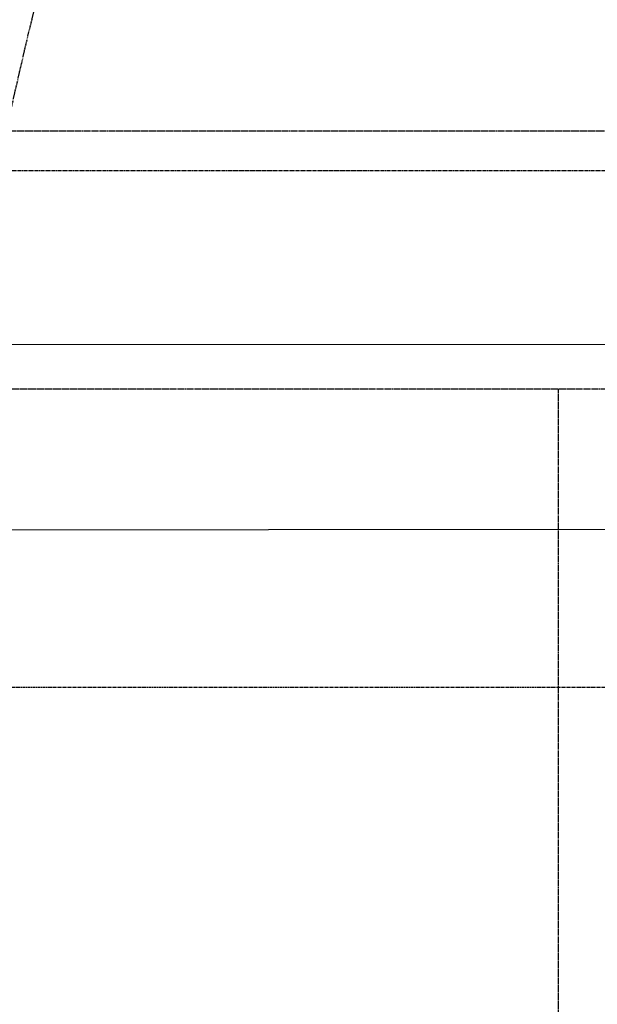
# Model space of a CAD drawing. Header units: millimetres. Extents: x 42975 to 708721, y 118172 to 172014.
# Tile 212 of 256: x 340872 to 343782, y 146041 to 150997. Entities that reach past the tile are written whole.
import ezdxf

# ---------------------------------------------------------------- set-up
doc = ezdxf.new("R2010")
doc.units = ezdxf.units.MM
for name, pattern in [('CENTER2', [28.575, 19.05, -3.175, 3.175, -3.175]), ('ГТО-1 Пунктир', [7, 5, -2]), ('осевая', [50.8, 31.75, -6.35, 6.35, -6.35])]:
    doc.linetypes.add(name, pattern=pattern)
for name, color, linetype, lineweight in [('ГТО-2_Оси_025', 6, 'осевая', 25), ('ГТО-2_Пунктир_025', 151, 'ГТО-1 Пунктир', 25), ('ГТО-2_Размеры_035', 2, 'Continuous', 35), ('ОГОС_Пунктир_025', 151, 'ГТО-1 Пунктир', 25), ('ОЗиМ Линии', 7, 'Continuous', 25)]:
    doc.layers.add(name, color=color, linetype=linetype, lineweight=lineweight)
doc.layers.add('ОЗиМ Оси', color=4, linetype='CENTER2')
doc.styles.get("Standard").update_dxf_attribs({"font": 'arial.ttf'})
doc.linetypes.add('Линия уплотнения', pattern='A,15,-5.08,["x",Standard,S=3.54,R=0,X=-1.27,Y=-1.27],-6.35', length=26.43)

# ---------------------------------------------------------------- blocks, each defined once
blk = doc.blocks.new('тройник')
at = {"layer": 'ОГОС_Пунктир_025'}
blk.add_line((531345.2, 775469.8), (531933.5, 778025.6), dxfattribs=at)
blk.add_arc((538228.6, 776620.8), 6450, 119.04481, 167.42033, dxfattribs=at)
blk = doc.blocks.new('A$C1AA538EC')
at = {"layer": 'ГТО-2_Размеры_035'}
blk.add_blockref('тройник', (-536290, -785825.7), dxfattribs=at)

msp = doc.modelspace()

# ---------------------------------------------------------------- linework, layer by layer
at = {"layer": 'ГТО-2_Оси_025', "ltscale": 0.5}
msp.add_line((308398.4, 147637), (372499, 147637), dxfattribs=at)
at = {"layer": 'ГТО-2_Пунктир_025'}
for p, q in [((365824.6, 149137.2), (312324.6, 149137.2)), ((343584.6, 149137.2), (343584.6, 137837.2))]:
    msp.add_line(p, q, dxfattribs=at)
msp.add_lwpolyline([(312324.6, 150437.2), (365824.6, 150437.2), (365824.6, 136537.2), (312324.6, 136537.2)], close=True, dxfattribs=at)
at = {"layer": 'ОЗиМ Линии', "color": 1, "linetype": 'Линия уплотнения'}
msp.add_lwpolyline([(318074.6, 149357.2), (318074.6, 140287.2), (364324.1, 140306.6), (364324.1, 149366.3)], close=True, dxfattribs=at)
at = {"layer": 'ОЗиМ Линии', "color": 4, "linetype": 'Линия уплотнения', "ltscale": 1.7}
msp.add_lwpolyline([(318074.6, 148407.2), (318074.6, 139337.2), (364324.1, 139352.8), (364324.1, 148450.1)], close=True, dxfattribs=at)
at = {"layer": 'ОЗиМ Оси'}
msp.add_line((312886.8, 150237.3), (366361.6, 150237.3), dxfattribs=at)

# ---------------------------------------------------------------- block references
at = {"layer": 'ГТО-2_Размеры_035'}
msp.add_blockref('A$C1AA538EC', (345274.6, 158737.1), dxfattribs=at)

doc.saveas('drawing.dxf')
